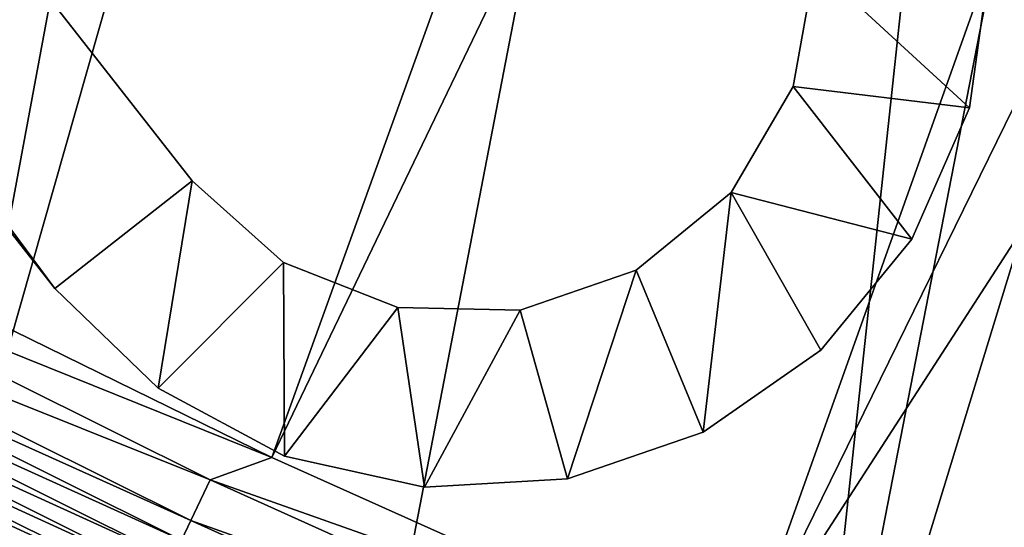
# Model space of a CAD drawing. Header units: metres. Extents: x -1651 to 0, y -1070 to 0.
# Tile 14 of 113: x -958 to -845, y -740 to -682. Entities that reach past the tile are written whole.
import ezdxf

# ---------------------------------------------------------------- set-up
doc = ezdxf.new("R2010")
doc.units = ezdxf.units.M

msp = doc.modelspace()

# ---------------------------------------------------------------- linework, layer by layer
at = {"layer": 'None'}
for points in [[(-1061.736694, -694.926086, -406), (-1103.928101, -669.917908, -406), (-955.190979, -127.269501, -406)], [(-955.190979, -127.269501, -406), (-1009.816956, -723.474548, -406), (-1061.736694, -694.926086, -406)], [(-966.380066, -745.566528, -406), (-1009.816956, -723.474548, -406), (-955.190979, -127.269501, -406)], [(-910.559204, -136.503036, -406), (-966.380066, -745.566528, -406), (-955.190979, -127.269501, -406)], [(-910.559204, -136.503036, -406), (-855.502075, -149.656174, -406), (-966.380066, -745.566528, -406)], [(-855.502075, -149.656174, -406), (-800.920776, -164.661942, -406), (-966.380066, -745.566528, -406)], [(-966.380066, -745.566528, -406), (-800.920776, -164.661942, -406), (-917.642761, -768.503906, -406)], [(-800.920776, -164.661942, -406), (-868.193237, -789.862549, -406), (-917.642761, -768.503906, -406)], [(-800.920776, -164.661942, -406), (-749.313782, -180.700699, -406), (-868.193237, -789.862549, -406)], [(-749.313782, -180.700699, -406), (-688.147278, -202.117401, -406), (-868.193237, -789.862549, -406)], [(-799.297241, -195.06424, -403), (-1028.034058, -681.003662, -403), (-976.156128, -708.609314, -403)], [(-799.297241, -195.06424, -403), (-976.156128, -708.609314, -403), (-741.410889, -213.593506, -403)], [(-868.193237, -789.862549, -406), (-688.147278, -202.117401, -406), (-829.429016, -805.309204, -406)], [(-976.156128, -708.609314, -403), (-928.621887, -731.870789, -403), (-741.410889, -213.593506, -403)], [(-741.410889, -213.593506, -403), (-928.621887, -731.870789, -403), (-688.333191, -232.690948, -403)], [(-928.621887, -731.870789, -403), (-874.955444, -755.91217, -403), (-688.333191, -232.690948, -403)], [(-688.333191, -232.690948, -403), (-874.955444, -755.91217, -403), (-629.783752, -256.189758, -403)], [(-874.955444, -755.91217, -403), (-569.125183, -283.351929, -403), (-629.783752, -256.189758, -403)], [(-874.955444, -755.91217, -403), (-817.022522, -779.343079, -403), (-569.125183, -283.351929, -403)], [(-935.69751, -734.425232, -402.52005), (-992.553284, -706.152771, -402.52005), (-994.947083, -710.743164, -401.100159)], [(-928.621887, -731.870789, -403), (-992.553284, -706.152771, -402.52005), (-935.69751, -734.425232, -402.52005)], [(-928.621887, -731.870789, -403), (-976.156128, -708.609314, -403), (-992.553284, -706.152771, -402.52005)], [(-937.913147, -739.104248, -401.100159), (-994.947083, -710.743164, -401.100159), (-996.089233, -712.933289, -400.048401)], [(-935.69751, -734.425232, -402.52005), (-994.947083, -710.743164, -401.100159), (-937.913147, -739.104248, -401.100159)], [(-938.970276, -741.33667, -400.048401), (-996.089233, -712.933289, -400.048401), (-997.182495, -715.029663, -398.780426)], [(-937.913147, -739.104248, -401.100159), (-996.089233, -712.933289, -400.048401), (-938.970276, -741.33667, -400.048401)], [(-939.982117, -743.473511, -398.780426), (-997.182495, -715.029663, -398.780426), (-998.218689, -717.016724, -397.307617)], [(-938.970276, -741.33667, -400.048401), (-997.182495, -715.029663, -398.780426), (-939.982117, -743.473511, -398.780426)], [(-940.941223, -745.498901, -397.307617), (-998.218689, -717.016724, -397.307617), (-999.189819, -718.878906, -395.641296)], [(-939.982117, -743.473511, -398.780426), (-998.218689, -717.016724, -397.307617), (-940.941223, -745.498901, -397.307617)], [(-941.840027, -747.397034, -395.641296), (-999.189819, -718.878906, -395.641296), (-1000.087952, -720.601196, -393.793457)], [(-941.840027, -747.397034, -395.641296), (-940.941223, -745.498901, -397.307617), (-999.189819, -718.878906, -395.641296)], [(-1000.087952, -720.601196, -393.793457), (-1000.906555, -722.170898, -391.779236), (-942.671326, -749.152527, -393.793457)], [(-942.671326, -749.152527, -393.793457), (-941.840027, -747.397034, -395.641296), (-1000.087952, -720.601196, -393.793457)], [(-1000.906555, -722.170898, -391.779236), (-1001.639282, -723.575989, -389.61441), (-943.429016, -750.752563, -391.779236)], [(-1000.906555, -722.170898, -391.779236), (-943.429016, -750.752563, -391.779236), (-942.671326, -749.152527, -393.793457)], [(-944.107178, -752.184814, -389.61441), (-1001.639282, -723.575989, -389.61441), (-1002.279846, -724.804321, -387.314758)], [(-1001.639282, -723.575989, -389.61441), (-944.107178, -752.184814, -389.61441), (-943.429016, -750.752563, -391.779236)], [(-944.700073, -753.436829, -387.314758), (-1002.279846, -724.804321, -387.314758), (-1002.822449, -725.844727, -384.897552)], [(-944.700073, -753.436829, -387.314758), (-944.107178, -752.184814, -389.61441), (-1002.279846, -724.804321, -387.314758)], [(-945.202271, -754.497314, -384.897552), (-1002.822449, -725.844727, -384.897552), (-1003.263184, -726.68988, -382.385681)], [(-945.202271, -754.497314, -384.897552), (-944.700073, -753.436829, -387.314758), (-1002.822449, -725.844727, -384.897552)], [(-945.610168, -755.358765, -382.385681), (-1003.263184, -726.68988, -382.385681), (-1003.825867, -727.768921, -377.175201)], [(-946.123901, -756.462891, -377.175201), (-945.610168, -755.358765, -382.385681), (-1003.825867, -727.768921, -377.175201)], [(-957.650818, -800.303345, -60), (-946.123901, -756.462891, -377.175201), (-1003.825867, -727.768921, -377.175201)], [(-945.610168, -755.358765, -382.385681), (-945.202271, -754.497314, -384.897552), (-1003.263184, -726.68988, -382.385681)], [(-874.955444, -755.91217, -403), (-928.621887, -731.870789, -403), (-935.69751, -734.425232, -402.52005)], [(-877.794312, -760.493469, -402.52005), (-935.69751, -734.425232, -402.52005), (-937.913147, -739.104248, -401.100159)], [(-874.955444, -755.91217, -403), (-935.69751, -734.425232, -402.52005), (-877.794312, -760.493469, -402.52005)], [(-879.828491, -765.254211, -401.100159), (-937.913147, -739.104248, -401.100159), (-938.970276, -741.33667, -400.048401)], [(-877.794312, -760.493469, -402.52005), (-937.913147, -739.104248, -401.100159), (-879.828491, -765.254211, -401.100159)]]:
    msp.add_3dface(points, dxfattribs=at)
at = {"layer": 'None01'}
for points in [[(-1420.450195, -116.977798, -410), (-953.507996, -712.491272, -410), (-1404.711548, -104.637085, -410)], [(-953.507996, -712.491272, -430), (-1420.450195, -116.977798, -430), (-1404.711548, -104.637085, -430)], [(-1404.711548, -104.637085, -410), (-953.507996, -712.491272, -410), (-937.769287, -700.150574, -410)], [(-937.769287, -700.150574, -410), (-937.769287, -700.150574, -430), (-1404.711548, -104.637085, -410)], [(-937.769287, -700.150574, -430), (-1404.711548, -104.637085, -430), (-1404.711548, -104.637085, -410)], [(-953.507996, -712.491272, -430), (-1404.711548, -104.637085, -430), (-937.769287, -700.150574, -430)], [(-953.507996, -712.491272, -410), (-1420.450195, -116.977798, -410), (-953.507996, -712.491272, -430)], [(-1420.450195, -116.977798, -410), (-1420.450195, -116.977798, -430), (-953.507996, -712.491272, -430)], [(-868.769409, -689.327881, -410), (-848.549316, -691.772339, -410), (-866.291931, -675.469116, -410)], [(-868.769409, -689.327881, -410), (-866.291931, -675.469116, -410), (-868.769409, -689.327881, -430)], [(-866.291931, -675.469116, -410), (-866.291931, -675.469116, -430), (-868.769409, -689.327881, -430)], [(-868.769409, -689.327881, -430), (-866.291931, -675.469116, -430), (-848.549316, -691.772339, -430)], [(-848.549316, -691.772339, -410), (-846.291931, -675.469116, -410), (-866.291931, -675.469116, -410)], [(-848.549316, -691.772339, -430), (-866.291931, -675.469116, -430), (-846.291931, -675.469116, -430)], [(-846.291931, -675.469116, -410), (-848.549316, -691.772339, -410), (-846.291931, -675.469116, -430)], [(-848.549316, -691.772339, -410), (-848.549316, -691.772339, -430), (-846.291931, -675.469116, -430)], [(-875.895081, -701.469788, -410), (-855.151733, -706.848816, -410), (-868.769409, -689.327881, -410)], [(-875.895081, -701.469788, -410), (-868.769409, -689.327881, -410), (-875.895081, -701.469788, -430)], [(-868.769409, -689.327881, -410), (-868.769409, -689.327881, -430), (-875.895081, -701.469788, -430)], [(-875.895081, -701.469788, -430), (-868.769409, -689.327881, -430), (-855.151733, -706.848816, -430)], [(-855.151733, -706.848816, -410), (-848.549316, -691.772339, -410), (-868.769409, -689.327881, -410)], [(-855.151733, -706.848816, -430), (-868.769409, -689.327881, -430), (-848.549316, -691.772339, -430)], [(-848.549316, -691.772339, -410), (-855.151733, -706.848816, -410), (-848.549316, -691.772339, -430)], [(-855.151733, -706.848816, -410), (-855.151733, -706.848816, -430), (-848.549316, -691.772339, -430)], [(-953.507996, -712.491272, -410), (-941.671875, -723.927979, -410), (-937.769287, -700.150574, -410)], [(-941.671875, -723.927979, -430), (-953.507996, -712.491272, -430), (-937.769287, -700.150574, -430)], [(-937.769287, -700.150574, -410), (-941.671875, -723.927979, -410), (-927.268311, -709.527771, -410)], [(-941.671875, -723.927979, -430), (-937.769287, -700.150574, -430), (-927.268311, -709.527771, -430)], [(-937.769287, -700.150574, -410), (-927.268311, -709.527771, -410), (-937.769287, -700.150574, -430)], [(-927.268311, -709.527771, -410), (-927.268311, -709.527771, -430), (-937.769287, -700.150574, -430)], [(-886.786255, -710.390869, -410), (-879.114685, -728.961182, -410), (-875.895081, -701.469788, -410)], [(-886.786255, -710.390869, -410), (-875.895081, -701.469788, -410), (-886.786255, -710.390869, -430)], [(-875.895081, -701.469788, -410), (-875.895081, -701.469788, -430), (-886.786255, -710.390869, -430)], [(-879.114685, -728.961182, -430), (-886.786255, -710.390869, -430), (-875.895081, -701.469788, -430)], [(-879.114685, -728.961182, -410), (-865.602356, -719.564026, -410), (-875.895081, -701.469788, -410)], [(-865.602356, -719.564026, -430), (-879.114685, -728.961182, -430), (-875.895081, -701.469788, -430)], [(-875.895081, -701.469788, -410), (-865.602356, -719.564026, -410), (-855.151733, -706.848816, -410)], [(-865.602356, -719.564026, -430), (-875.895081, -701.469788, -430), (-855.151733, -706.848816, -430)], [(-855.151733, -706.848816, -410), (-865.602356, -719.564026, -410), (-855.151733, -706.848816, -430)], [(-865.602356, -719.564026, -410), (-865.602356, -719.564026, -430), (-855.151733, -706.848816, -430)], [(-941.671875, -723.927979, -410), (-927.173523, -731.718201, -410), (-927.268311, -709.527771, -410)], [(-927.173523, -731.718201, -430), (-941.671875, -723.927979, -430), (-927.268311, -709.527771, -430)], [(-927.268311, -709.527771, -410), (-927.173523, -731.718201, -410), (-914.168884, -714.685913, -410)], [(-927.268311, -709.527771, -410), (-914.168884, -714.685913, -410), (-927.268311, -709.527771, -430)], [(-914.168884, -714.685913, -410), (-914.168884, -714.685913, -430), (-927.268311, -709.527771, -430)], [(-927.173523, -731.718201, -430), (-927.268311, -709.527771, -430), (-914.168884, -714.685913, -430)], [(-900.093628, -714.985962, -410), (-894.672058, -734.333191, -410), (-886.786255, -710.390869, -410)], [(-900.093628, -714.985962, -410), (-886.786255, -710.390869, -410), (-900.093628, -714.985962, -430)], [(-886.786255, -710.390869, -410), (-886.786255, -710.390869, -430), (-900.093628, -714.985962, -430)], [(-894.672058, -734.333191, -430), (-900.093628, -714.985962, -430), (-886.786255, -710.390869, -430)], [(-894.672058, -734.333191, -410), (-879.114685, -728.961182, -410), (-886.786255, -710.390869, -410)], [(-879.114685, -728.961182, -430), (-894.672058, -734.333191, -430), (-886.786255, -710.390869, -430)], [(-941.671875, -723.927979, -410), (-953.507996, -712.491272, -410), (-941.671875, -723.927979, -430)], [(-953.507996, -712.491272, -410), (-953.507996, -712.491272, -430), (-941.671875, -723.927979, -430)], [(-927.173523, -731.718201, -410), (-911.103821, -735.275879, -410), (-914.168884, -714.685913, -410)], [(-911.103821, -735.275879, -430), (-927.173523, -731.718201, -430), (-914.168884, -714.685913, -430)], [(-914.168884, -714.685913, -410), (-911.103821, -735.275879, -410), (-900.093628, -714.985962, -410)], [(-914.168884, -714.685913, -410), (-900.093628, -714.985962, -410), (-914.168884, -714.685913, -430)], [(-900.093628, -714.985962, -410), (-900.093628, -714.985962, -430), (-914.168884, -714.685913, -430)], [(-911.103821, -735.275879, -430), (-914.168884, -714.685913, -430), (-900.093628, -714.985962, -430)], [(-911.103821, -735.275879, -410), (-894.672058, -734.333191, -410), (-900.093628, -714.985962, -410)], [(-894.672058, -734.333191, -430), (-911.103821, -735.275879, -430), (-900.093628, -714.985962, -430)], [(-865.602356, -719.564026, -410), (-879.114685, -728.961182, -410), (-865.602356, -719.564026, -430)], [(-879.114685, -728.961182, -410), (-879.114685, -728.961182, -430), (-865.602356, -719.564026, -430)], [(-927.173523, -731.718201, -410), (-941.671875, -723.927979, -410), (-927.173523, -731.718201, -430)], [(-941.671875, -723.927979, -410), (-941.671875, -723.927979, -430), (-927.173523, -731.718201, -430)], [(-879.114685, -728.961182, -410), (-894.672058, -734.333191, -410), (-879.114685, -728.961182, -430)], [(-894.672058, -734.333191, -410), (-894.672058, -734.333191, -430), (-879.114685, -728.961182, -430)], [(-911.103821, -735.275879, -410), (-927.173523, -731.718201, -410), (-911.103821, -735.275879, -430)], [(-927.173523, -731.718201, -410), (-927.173523, -731.718201, -430), (-911.103821, -735.275879, -430)], [(-894.672058, -734.333191, -410), (-911.103821, -735.275879, -410), (-894.672058, -734.333191, -430)], [(-911.103821, -735.275879, -410), (-911.103821, -735.275879, -430), (-894.672058, -734.333191, -430)]]:
    msp.add_3dface(points, dxfattribs=at)

doc.saveas('drawing.dxf')
